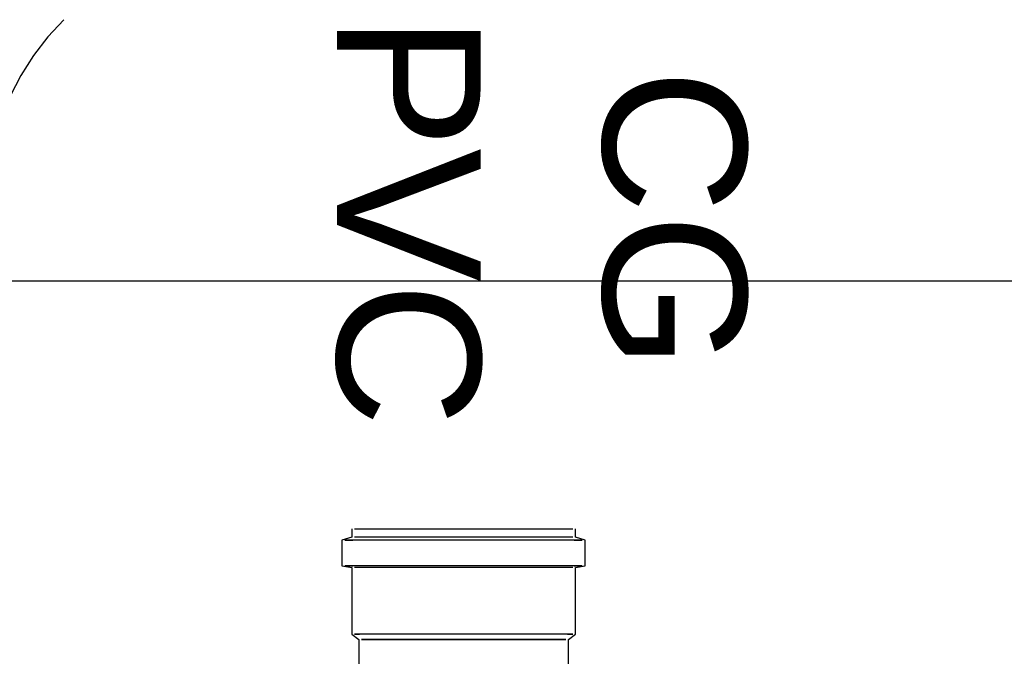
# Model space of a CAD drawing. Header units: millimetres. Extents: x -20654 to 2526, y -8238 to 977.
# Tile 29 of 219: x -10326.979 to -10326.495, y -4117.886 to -4117.573. Entities that reach past the tile are written whole.
import ezdxf

# ---------------------------------------------------------------- set-up
doc = ezdxf.new("R2010")
doc.units = ezdxf.units.MM
for name, color, linetype in [('01 CONTORNO_dwg', 252, 'Continuous'), ('A-FLOR', 252, 'Continuous'), ('P-SANR-FIXT', 7, 'Continuous'), ('Simbolos', 7, 'Continuous')]:
    doc.layers.add(name, color=color, linetype=linetype)
doc.styles.add('Arial', font='arial.ttf', dxfattribs={"height": 100})

# ---------------------------------------------------------------- blocks, each defined once
blk = doc.blocks.new('terreo')
at = {"layer": 'A-FLOR'}
blk.add_line((-13417.24, 494.87), (-16777.24, 494.87), dxfattribs=at)
blk = doc.blocks.new('Caixa de Gordura - Caixas de Gordura e Inspecao - Esgoto - MEP - Tigre - Corpo - DN 100-2576065-6 PLANTA BAIXA ESGOTO')
at = {"layer": 'P-SANR-FIXT'}
for p, q in [((-0.21894, 0.05981), (-0.22034, 0.055)), ((-0.20632, 0.05981), (-0.21894, 0.05981)), ((-0.21894, 0.05439), (-0.21894, 0.05831)), ((-0.21894, 0.05831), (-0.21894, 0)), ((-0.20548, 0.055), (-0.20632, 0.05981)), ((-0.20632, 0.05439), (-0.20632, 0.05831)), ((-0.20632, 0.05831), (-0.20632, 0)), ((-0.22034, 0.055), (-0.22446, 0.055)), ((-0.22446, 0), (-0.22446, 0.05362)), ((-0.22034, 0.05362), (-0.22034, 0)), ((-0.1726, 0.055), (-0.20548, 0.055)), ((-0.20548, 0.05362), (-0.20548, 0)), ((-0.17, 0.0515), (-0.1726, 0.055)), ((-0.1726, 0.05113), (-0.1726, 0.05362)), ((-0.1726, 0.05362), (-0.1726, 0)), ((-0.1726, 0.05), (-0.1726, 0.04875)), ((-0.14383, 0.0515), (-0.17, 0.0515)), ((-0.17, 0.04654), (-0.17, 0.05021)), ((-0.17, 0.05021), (-0.17, 0)), ((-0.17, 0), (-0.17, 0.0464)), ((-0.1726, 0.04035), (-0.1726, 0.03797)), ((-0.1726, 0.02283), (-0.1726, 0.01978)), ((-0.22446, -0.05362), (-0.22446, 0)), ((-0.22034, 0), (-0.22034, -0.05362)), ((-0.21894, 0), (-0.21894, -0.05831)), ((-0.20632, 0), (-0.20632, -0.05831)), ((-0.20548, 0), (-0.20548, -0.05362)), ((-0.1726, 0), (-0.1726, -0.05362)), ((-0.17, -0.05021), (-0.17, 0)), ((-0.17, 0), (-0.17, -0.05021)), ((-0.1726, -0.01978), (-0.1726, -0.02283)), ((-0.1726, -0.03797), (-0.1726, -0.04035)), ((-0.1726, -0.04875), (-0.1726, -0.05)), ((-0.1726, -0.05362), (-0.1726, -0.05113)), ((-0.1726, -0.055), (-0.17, -0.0515)), ((-0.17, -0.0515), (-0.14381, -0.0515)), ((-0.22446, -0.055), (-0.22034, -0.055)), ((-0.22034, -0.055), (-0.21894, -0.05981)), ((-0.21894, -0.05831), (-0.21894, -0.05439)), ((-0.20632, -0.05831), (-0.20632, -0.05439)), ((-0.20632, -0.05981), (-0.20548, -0.055)), ((-0.20548, -0.055), (-0.1726, -0.055)), ((-0.21894, -0.05981), (-0.20632, -0.05981))]:
    blk.add_line(p, q, dxfattribs=at)

msp = doc.modelspace()

# ---------------------------------------------------------------- linework, layer by layer
at = {"layer": 'Simbolos'}
msp.add_lwpolyline([(-10326.95741, -4117.57323), (-10326.9652, -4117.58174), (-10326.97223, -4117.59089), (-10326.97843, -4117.60062), (-10326.98375, -4117.61086), (-10326.98817, -4117.62152), (-10326.99164, -4117.63252), (-10326.99414, -4117.64378), (-10326.99564, -4117.65522), (-10326.99614, -4117.66675)], dxfattribs=at)

# ---------------------------------------------------------------- block references
at = {"layer": '01 CONTORNO_dwg', "xscale": 0.001, "yscale": 0.001, "zscale": 0.001}
msp.add_blockref('terreo', (-10310.49166, -4118.19674), dxfattribs=at)
at = {"layer": 'P-SANR-FIXT', "rotation": 270.0000000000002}
msp.add_blockref('Caixa de Gordura - Caixas de Gordura e Inspecao - Esgoto - MEP - Tigre - Corpo - DN 100-2576065-6 PLANTA BAIXA ESGOTO', (-10326.76084, -4118.04803), dxfattribs=at)

# ---------------------------------------------------------------- texts
at = {"layer": 'Simbolos', "char_height": 0.0706, "attachment_point": 7, "rotation": 270, "line_spacing_factor": 0.6, "style": 'Arial'}
for s, insert, width in [('PVC', (-10326.8241, -4117.57069), 0.4057348), ('CG', (-10326.69339, -4117.59731), 0.2959604)]:
    msp.add_mtext(s, dxfattribs=dict(at, insert=insert, width=width))

doc.saveas('drawing.dxf')
